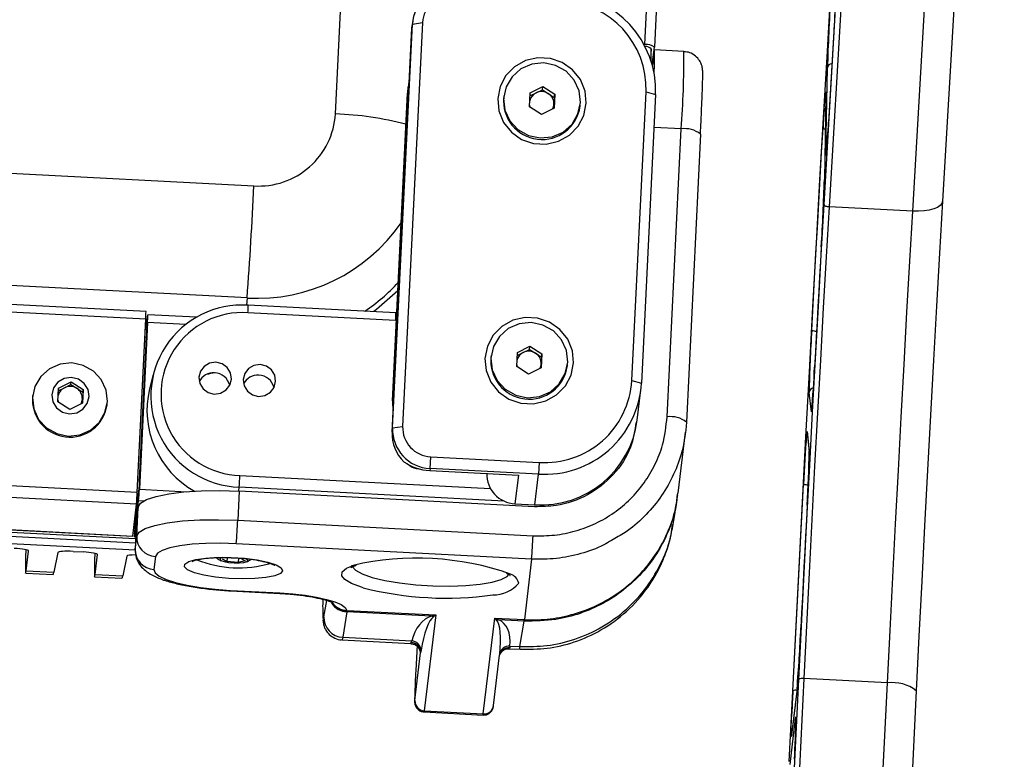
# Model space of a CAD drawing. Header units: millimetres. Extents: x 9 to 583, y 10 to 410.
# Tile 11 of 107: x 157 to 177, y 71 to 86. Entities that reach past the tile are written whole.
import ezdxf

# ---------------------------------------------------------------- set-up
doc = ezdxf.new("R2010")
doc.units = ezdxf.units.MM

msp = doc.modelspace()

# ---------------------------------------------------------------- linework, layer by layer
at = {"color": 7, "linetype": 'Continuous', "lineweight": 25}
for p, q in [((163.758, 84.5768), (166.5325, 141.1543)), ((174.8252, 104.576), (173.7239, 85.7349)), ((173.6736, 82.7369), (174.9273, 104.1865)), ((175.0265, 104.1428), (173.7728, 82.6933)), ((177.327, 104.2533), (176.0733, 82.8038)), ((175.4703, 82.6045), (176.724, 104.0541)), ((170.3356, 88.1055), (170.2291, 85.9323)), ((173.934, 87.3576), (173.7616, 84.4082)), ((164.9071, 78.1208), (165.3089, 86.3148)), ((164.9174, 78.2063), (165.3192, 86.4003)), ((165.524, 86.4327), (165.1222, 78.2387)), ((165.3192, 86.4003), (165.3089, 86.3148)), ((165.3089, 86.3148), (165.3134, 86.3682)), ((165.3237, 86.4537), (165.3134, 86.3682)), ((165.3192, 86.4003), (165.524, 86.4327)), ((104.1889, 86.1454), (162.1035, 83.1169)), ((170.0345, 85.9855), (170.0196, 85.9862)), ((170.161, 85.8978), (170.1508, 85.6901)), ((170.1616, 85.6581), (170.161, 85.8978)), ((170.1864, 85.5761), (170.2291, 85.9323)), ((170.2196, 85.8275), (170.1885, 85.5684)), ((170.8274, 85.8425), (170.2283, 85.8738)), ((173.7095, 83.8171), (173.7379, 85.5082)), ((164.9293, 78.8825), (165.2355, 85.1255)), ((165.2355, 85.1255), (165.2201, 84.9972)), ((165.2389, 85.1655), (165.2235, 85.0372)), ((167.707, 85.0026), (167.9636, 85.1303)), ((167.9559, 85.0662), (167.9636, 85.1303)), ((167.9636, 85.1303), (168.2063, 84.9765)), ((164.914, 78.7542), (165.2201, 84.9972)), ((165.2235, 85.0372), (165.2201, 84.9972)), ((167.1753, 84.9415), (167.1723, 84.9167)), ((167.6932, 84.721), (167.707, 85.0026)), ((167.704, 84.9408), (167.8276, 85.0023)), ((167.8276, 85.0023), (167.9559, 85.0662)), ((167.9559, 85.0662), (168.0772, 84.9893)), ((168.0772, 84.9893), (168.1986, 84.9123)), ((168.1986, 84.9123), (168.1917, 84.7715)), ((168.2063, 84.9765), (168.1925, 84.6949)), ((168.1986, 84.9123), (168.2063, 84.9765)), ((169.7728, 79.169), (170.0598, 85.0219)), ((170.2544, 84.9687), (169.9674, 79.1158)), ((170.0598, 85.0219), (170.2544, 84.9687)), ((173.7052, 84.9384), (173.6767, 83.2439)), ((173.7054, 84.9419), (173.6769, 83.2475)), ((167.9359, 84.5671), (167.6932, 84.721)), ((168.1925, 84.6949), (167.9359, 84.5671)), ((168.1917, 84.7715), (168.1878, 84.6926)), ((168.7212, 84.7312), (168.7242, 84.756)), ((170.4877, 78.4312), (170.7742, 84.2729)), ((171.1634, 84.1665), (170.8769, 78.3248)), ((161.9669, 80.8422), (104.0524, 83.8707)), ((159.9158, 80.5693), (106.0752, 83.3847)), ((159.9105, 80.4123), (106.0699, 83.2278)), ((173.6767, 83.2439), (173.6769, 83.2475)), ((175.4703, 82.6045), (173.7728, 82.6933)), ((161.9886, 80.6993), (161.9879, 80.6957)), ((164.9842, 80.5427), (161.9886, 80.6993)), ((159.9135, 80.2029), (159.9518, 80.4989)), ((160.9425, 80.4507), (159.9526, 80.5025)), ((164.9789, 80.3857), (161.9833, 80.5424)), ((159.7383, 76.9006), (159.9105, 80.4123)), ((159.9473, 80.3455), (159.7814, 76.9632)), ((159.9341, 80.2018), (159.9003, 80.2036)), ((159.7871, 77.157), (159.9287, 80.0448)), ((105.8977, 79.7161), (159.7383, 76.9006)), ((167.4349, 79.4534), (167.4487, 79.735)), ((167.4457, 79.6732), (167.5693, 79.7348)), ((167.4487, 79.735), (167.7053, 79.8628)), ((167.5693, 79.7348), (167.6976, 79.7986)), ((167.6976, 79.7986), (167.7053, 79.8628)), ((167.6976, 79.7986), (167.8189, 79.7217)), ((167.7053, 79.8628), (167.948, 79.7089)), ((167.8189, 79.7217), (167.9403, 79.6448)), ((167.948, 79.7089), (167.9342, 79.4273)), ((167.9403, 79.6448), (167.948, 79.7089)), ((166.917, 79.6739), (166.914, 79.6491)), ((167.9334, 79.504), (167.9295, 79.425)), ((167.9403, 79.6448), (167.9334, 79.504)), ((159.7236, 76.6627), (105.883, 79.4782)), ((167.6776, 79.2996), (167.4349, 79.4534)), ((167.9342, 79.4273), (167.6776, 79.2996)), ((168.4629, 79.4636), (168.4659, 79.4884)), ((158.1392, 79.0148), (158.3957, 79.1426)), ((158.3891, 79.087), (158.3957, 79.1426)), ((158.3957, 79.1426), (158.6384, 78.9887)), ((160.0585, 79.2916), (159.9867, 78.9997)), ((169.7728, 79.169), (169.9674, 79.1158)), ((158.1254, 78.7333), (158.1392, 79.0148)), ((158.1365, 78.9613), (158.2608, 79.0231)), ((158.2608, 79.0231), (158.3891, 79.087)), ((158.3891, 79.087), (158.5104, 79.0101)), ((158.5104, 79.0101), (158.6318, 78.9331)), ((158.6384, 78.9887), (158.6246, 78.7071)), ((158.6318, 78.9331), (158.6249, 78.7923)), ((158.6318, 78.9331), (158.6384, 78.9887)), ((169.8819, 78.3623), (169.9562, 78.9824)), ((173.4128, 78.5324), (173.3685, 78.9269)), ((105.8066, 78.8258), (159.6453, 76.0104)), ((157.618, 78.8735), (157.616, 78.8573)), ((158.3681, 78.5794), (158.1254, 78.7333)), ((158.6246, 78.7071), (158.3681, 78.5794)), ((158.6249, 78.7923), (158.6206, 78.7051)), ((164.9293, 78.8825), (164.914, 78.7542)), ((159.1252, 78.6765), (159.1272, 78.6928)), ((164.9071, 78.1208), (164.9174, 78.2063)), ((164.9174, 78.2063), (165.1222, 78.2387)), ((170.711, 76.8798), (170.8599, 78.1228)), ((173.3259, 78.1311), (173.3702, 77.7367)), ((173.3263, 78.1148), (173.3706, 77.7203)), ((173.3706, 77.7203), (173.3702, 77.7367)), ((165.6779, 77.3842), (165.6926, 77.6221)), ((165.6926, 77.6221), (167.8894, 77.5072)), ((167.8894, 77.5072), (167.8747, 77.2693)), ((165.6779, 77.3842), (165.6728, 77.3414)), ((165.6728, 77.3414), (167.4701, 77.2474)), ((167.8747, 77.2693), (165.6779, 77.3842)), ((167.4701, 77.2474), (167.401, 76.6701)), ((167.8004, 76.6492), (167.8747, 77.2693)), ((159.7167, 76.4224), (159.7726, 76.9203)), ((161.8044, 76.9219), (161.7755, 76.3329)), ((167.7955, 76.6086), (161.8044, 76.9219)), ((159.6851, 75.9982), (159.7668, 76.7265)), ((170.609, 76.249), (170.6919, 76.7466)), ((170.6823, 76.735), (170.7015, 76.8465)), ((170.6969, 76.8474), (170.7017, 76.8811)), ((159.7016, 75.8678), (146.3884, 76.564)), ((159.6457, 76.0127), (159.7236, 76.6627)), ((159.7561, 76.5986), (159.7249, 76.3378)), ((159.7272, 76.0096), (159.7561, 76.5986)), ((167.4006, 76.6678), (167.8, 76.6469)), ((167.401, 76.6701), (167.8004, 76.6492)), ((159.7011, 75.7257), (146.6105, 76.4103)), ((159.6942, 76.4177), (159.7157, 76.4166)), ((159.7243, 76.3313), (159.6954, 75.7423)), ((159.7249, 76.3378), (159.696, 75.7488)), ((159.7033, 76.296), (159.7092, 76.4169)), ((161.7755, 76.3329), (167.7667, 76.0196)), ((159.6873, 76.0738), (159.6946, 76.2233)), ((159.6946, 76.2233), (159.7033, 76.296)), ((159.6846, 75.9953), (159.7078, 75.9941)), ((159.696, 75.7488), (159.7272, 76.0096)), ((157.4839, 75.3072), (157.5345, 75.7096)), ((158.4365, 75.7011), (158.6393, 75.6905)), ((167.7373, 75.5439), (161.7461, 75.8571)), ((158.1305, 75.6785), (158.0472, 75.2777)), ((158.8818, 75.2341), (158.9325, 75.6365)), ((159.5285, 75.6054), (159.4452, 75.2046)), ((160.1075, 75.5986), (160.0763, 75.3377)), ((161.5585, 75.4954), (161.4658, 75.5452)), ((161.5621, 75.5689), (161.5585, 75.4954)), ((161.792, 75.5655), (161.7878, 75.4792)), ((161.9244, 75.5128), (161.7878, 75.4792)), ((161.8317, 75.5627), (161.9244, 75.5128)), ((167.7373, 75.5439), (167.5905, 74.318)), ((157.4839, 75.3072), (158.0472, 75.2777)), ((161.7878, 75.4792), (161.5585, 75.4954)), ((157.4748, 75.2621), (158.0308, 75.233)), ((158.8728, 75.189), (159.4288, 75.1599)), ((158.8818, 75.2341), (159.4452, 75.2046)), ((160.2707, 75.1159), (160.3091, 75.1139)), ((161.6312, 74.9027), (162.6297, 74.8505)), ((161.6329, 74.912), (162.6314, 74.8598)), ((163.993, 74.5061), (165.7931, 74.412)), ((163.993, 74.5061), (163.9931, 74.4856)), ((163.9917, 74.4762), (163.9055, 73.9592)), ((165.7077, 74.3864), (163.9917, 74.4762)), ((165.7931, 74.412), (165.5604, 72.4689)), ((166.7586, 72.4062), (166.9913, 74.3494)), ((166.9913, 74.3494), (167.5905, 74.318)), ((167.5864, 74.2882), (167.0685, 74.3153)), ((167.5002, 73.7712), (167.5864, 74.2882)), ((163.8904, 73.9061), (165.2883, 73.833)), ((163.9055, 73.9592), (165.3054, 73.886)), ((165.2966, 73.8515), (165.3054, 73.886)), ((165.4133, 73.799), (165.388, 73.2837)), ((167.2854, 73.7285), (167.5087, 73.7169)), ((167.2985, 73.7818), (167.2937, 73.7471)), ((167.2985, 73.7818), (167.5002, 73.7712)), ((165.3703, 72.6744), (165.4861, 73.6419)), ((165.4951, 73.6969), (165.4861, 73.6419)), ((166.9668, 72.5775), (167.0888, 73.5964)), ((167.0882, 73.5907), (167.0897, 73.5973)), ((167.0886, 73.5964), (167.0892, 73.6009)), ((167.0893, 73.5959), (167.0895, 73.5964)), ((173.2597, 73.1224), (172.842, 64.6055)), ((174.9572, 73.0336), (173.2597, 73.1224)), ((173.1229, 72.9172), (173.01, 71.9744)), ((173.1235, 72.9239), (173.0106, 71.9811)), ((173.1229, 72.9172), (173.1235, 72.9239)), ((174.5395, 64.5167), (174.9572, 73.0336)), ((175.5409, 72.874), (175.1234, 64.361)), ((165.556, 72.4457), (166.7542, 72.3831)), ((165.5604, 72.4689), (166.7586, 72.4062)), ((172.9804, 71.3814), (173.0931, 72.3222)), ((173.01, 71.9744), (173.0067, 71.9524))]:
    msp.add_line(p, q, dxfattribs=at)
at = {"color": 8, "linetype": 'Continuous', "lineweight": 25}
for p, q in [((170.0345, 85.9855), (170.0905, 87.1275)), ((173.7052, 84.9384), (173.7054, 84.9419)), ((170.7742, 84.2729), (170.2217, 84.3018)), ((161.9669, 80.8422), (161.9541, 80.6972)), ((160.7226, 80.305), (159.9473, 80.3455)), ((159.9287, 80.0448), (159.8926, 80.0467)), ((159.7058, 75.9536), (105.8009, 78.7725)), ((105.8067, 78.8281), (159.6457, 76.0127)), ((173.3263, 78.1148), (173.3259, 78.1311)), ((159.7509, 77.1589), (159.7871, 77.157)), ((161.8214, 77.2418), (166.904, 76.976)), ((159.7726, 76.9203), (159.7393, 76.9221)), ((159.7814, 76.9632), (160.7454, 76.9128)), ((161.7976, 76.9222), (161.8069, 77.0051)), ((167.1793, 76.7242), (161.8069, 77.0051)), ((159.8624, 76.7215), (159.7668, 76.7265)), ((159.6949, 76.4236), (159.7167, 76.4224)), ((159.6533, 76.0757), (159.6873, 76.0739)), ((159.6851, 75.9982), (159.7079, 75.997)), ((163.526, 74.3763), (163.5811, 74.7065)), ((167.0892, 73.6009), (167.0907, 73.6134)), ((172.7446, 64.6905), (173.1572, 73.1063)), ((173.01, 71.9744), (173.0106, 71.9811))]:
    msp.add_line(p, q, dxfattribs=at)
at = {"color": 7, "linetype": 'Continuous', "lineweight": 25, "flags": 128}
for points in [[(167.0499, 84.8859), (167.0742, 84.6367), (167.1693, 84.4038), (167.3275, 84.2062), (167.5361, 84.0598), (167.7781, 83.9766), (168.0339, 83.9632), (168.2827, 84.0208), (168.5045, 84.1446), (168.6813, 84.3247), (168.7987, 84.5465), (168.8473, 84.7919), (168.823, 85.0412), (168.7279, 85.274), (168.5696, 85.4716), (168.3611, 85.618), (168.1191, 85.7012), (167.8633, 85.7146), (167.6144, 85.657), (167.3926, 85.5332), (167.2158, 85.3531), (167.0984, 85.1313), (167.0499, 84.8859)], [(170.2233, 85.4182), (170.2277, 85.5585), (170.2319, 85.7363), (170.2319, 85.8427), (170.2277, 85.8735), (170.2196, 85.8275)], [(173.7239, 85.7349), (173.6522, 84.498), (173.5803, 83.2366), (173.5083, 81.9546), (173.4365, 80.656), (173.3651, 79.3447), (173.2943, 78.0247), (173.2244, 76.7002), (173.1556, 75.3753), (173.088, 74.0539), (173.0219, 72.7403), (172.9575, 71.4384)], [(168.7286, 84.808), (168.702, 85.0451), (168.6018, 85.263), (168.4377, 85.4404), (168.2259, 85.5598), (167.9871, 85.6096), (167.7446, 85.585), (167.5221, 85.4882), (167.3416, 85.3289), (167.2206, 85.1226), (167.1709, 84.8895), (167.1975, 84.6524), (167.2977, 84.4345), (167.4618, 84.2571), (167.6736, 84.1377), (167.9124, 84.0879), (168.1549, 84.1125), (168.3774, 84.2092), (168.5579, 84.3686), (168.679, 84.5749), (168.7286, 84.808)], [(173.7047, 85.0225), (173.7056, 85.0064), (173.7054, 84.9419)], [(167.6947, 84.7512), (167.6979, 84.7341), (167.703, 84.7148)], [(173.4201, 80.193), (173.4487, 80.715), (173.4774, 81.2348), (173.5061, 81.7523), (173.5349, 82.267), (173.5636, 82.7788), (173.5924, 83.2873), (173.6211, 83.7924), (173.6499, 84.2937)], [(173.1572, 73.1063), (173.2104, 74.1793), (173.2653, 75.2633), (173.3215, 76.3532), (173.3789, 77.444), (173.4371, 78.5307), (173.496, 79.6083), (173.5552, 80.6718), (173.6145, 81.7163), (173.6736, 82.7369)], [(173.7728, 82.6933), (173.7141, 81.6789), (173.6552, 80.6409), (173.5963, 79.5841), (173.5378, 78.5132), (173.4799, 77.4333), (173.4229, 76.3492), (173.367, 75.2661), (173.3125, 74.1888), (173.2597, 73.1224)], [(173.6736, 82.7369), (173.6753, 82.7293), (173.6809, 82.7218), (173.69, 82.7147), (173.7023, 82.7082), (173.7174, 82.7027), (173.7346, 82.6982), (173.7533, 82.695), (173.7728, 82.6933)], [(176.0733, 82.8038), (176.061, 82.7594), (176.0262, 82.7179), (175.9701, 82.681), (175.895, 82.6499), (175.8038, 82.626), (175.6998, 82.6101), (175.5872, 82.6028), (175.4703, 82.6045)], [(176.0733, 82.8038), (176.0123, 81.7514), (175.9512, 80.6745), (175.8902, 79.578), (175.8295, 78.467), (175.7694, 77.3465), (175.7103, 76.2218), (175.6523, 75.0981), (175.5957, 73.9804), (175.5409, 72.874)], [(174.9572, 73.0336), (175.01, 74.1001), (175.0645, 75.1773), (175.1204, 76.2605), (175.1774, 77.3445), (175.2353, 78.4244), (175.2938, 79.4953), (175.3527, 80.5522), (175.4116, 81.5902), (175.4703, 82.6045)], [(173.6146, 81.8823), (173.5975, 81.5821), (173.5803, 81.2801), (173.5632, 80.9764), (173.546, 80.6711), (173.5289, 80.3644), (173.5117, 80.0562), (173.4946, 79.7468), (173.4775, 79.4363)], [(159.9473, 80.3455), (159.949, 80.3822), (159.9505, 80.4159), (159.9517, 80.4453), (159.9525, 80.4695), (159.9529, 80.4875), (159.953, 80.4987), (159.9526, 80.5025), (159.9518, 80.4989)], [(166.7916, 79.6183), (166.8159, 79.3691), (166.911, 79.1362), (167.0692, 78.9386), (167.2778, 78.7923), (167.5198, 78.709), (167.7755, 78.6957), (168.0244, 78.7532), (168.2462, 78.8771), (168.423, 79.0572), (168.5404, 79.2789), (168.5889, 79.5243), (168.5647, 79.7736), (168.4696, 80.0064), (168.3113, 80.2041), (168.1027, 80.3504), (167.8608, 80.4336), (167.605, 80.447), (167.3561, 80.3895), (167.1343, 80.2656), (166.9575, 80.0855), (166.8401, 79.8638), (166.7916, 79.6183)], [(168.4703, 79.5404), (168.4437, 79.7776), (168.3435, 79.9955), (168.1794, 80.1728), (167.9676, 80.2922), (167.7288, 80.342), (167.4862, 80.3174), (167.2638, 80.2207), (167.0833, 80.0614), (166.9622, 79.855), (166.9126, 79.6219), (166.9392, 79.3848), (167.0394, 79.1669), (167.2035, 78.9896), (167.4153, 78.8701), (167.6541, 78.8203), (167.8966, 78.845), (168.1191, 78.9417), (168.2996, 79.101), (168.4206, 79.3073), (168.4703, 79.5404)], [(159.1315, 78.7435), (159.1056, 78.9745), (159.0079, 79.1868), (158.8481, 79.3596), (158.6417, 79.476), (158.4089, 79.5245), (158.1727, 79.5005), (157.9559, 79.4063), (157.78, 79.251), (157.6621, 79.05), (157.6137, 78.8228), (157.6396, 78.5918), (157.7373, 78.3795), (157.8971, 78.2067), (158.1035, 78.0903), (158.3362, 78.0418), (158.5725, 78.0658), (158.7892, 78.1601), (158.9652, 78.3153), (159.0831, 78.5163), (159.1315, 78.7435)], [(161.3334, 79.5379), (161.2061, 79.52), (161.0958, 79.4558), (161.0192, 79.3551), (160.9881, 79.2333), (161.0071, 79.1088), (161.0734, 79.0006), (161.1769, 78.9252), (161.3018, 78.8941), (161.4291, 78.912), (161.5394, 78.9762), (161.616, 79.0769), (161.6471, 79.1988), (161.6281, 79.3233), (161.5618, 79.4315), (161.4583, 79.5069), (161.3334, 79.5379)], [(162.2321, 79.491), (162.1048, 79.473), (161.9944, 79.4089), (161.9179, 79.3082), (161.8868, 79.1863), (161.9058, 79.0618), (161.9721, 78.9536), (162.0756, 78.8782), (162.2005, 78.8471), (162.3278, 78.8651), (162.4381, 78.9292), (162.5147, 79.0299), (162.5458, 79.1518), (162.5267, 79.2763), (162.4604, 79.3845), (162.3569, 79.4599), (162.2321, 79.491)], [(167.4364, 79.4836), (167.4395, 79.4665), (167.4447, 79.4472)], [(158.7613, 78.8412), (158.7394, 78.9845), (158.6631, 79.1091), (158.5439, 79.1959), (158.4001, 79.2317), (158.2535, 79.2111), (158.1265, 79.1371), (158.0383, 79.0212), (158.0025, 78.8808), (158.0244, 78.7375), (158.1007, 78.6129), (158.2199, 78.5261), (158.3637, 78.4903), (158.5103, 78.5109), (158.6374, 78.5849), (158.7255, 78.7008), (158.7613, 78.8412)], [(159.7561, 76.5986), (159.8045, 76.6801), (159.9277, 76.7544), (160.1211, 76.8186), (160.3772, 76.8705), (160.6862, 76.9078), (161.0362, 76.9293), (161.4138, 76.934), (161.8044, 76.9219)], [(173.0375, 72.874), (173.0636, 73.3936), (173.0898, 73.9149), (173.1164, 74.4375), (173.1431, 74.9611), (173.1701, 75.4856), (173.1973, 76.0106), (173.2247, 76.5359), (173.2522, 77.0612)], [(167.401, 76.6701), (167.4006, 76.6678), (167.4006, 76.6678)], [(167.8004, 76.6492), (167.8, 76.6469), (167.8, 76.6469)], [(173.3275, 76.6368), (173.3112, 76.3247), (173.2949, 76.0127), (173.2788, 75.7009), (173.2628, 75.3893), (173.2469, 75.0782), (173.2311, 74.7676), (173.2155, 74.4576), (173.1999, 74.1484)], [(159.7167, 76.4224), (159.7158, 76.4168), (159.7157, 76.4166)], [(159.7272, 76.0096), (159.7756, 76.0911), (159.8988, 76.1653), (160.0922, 76.2296), (160.3484, 76.2815), (160.6574, 76.3188), (161.0074, 76.3403), (161.3849, 76.345), (161.7755, 76.3329)], [(159.6457, 76.0127), (159.6453, 76.0104), (159.6453, 76.0104)], [(159.6873, 76.0738), (159.6864, 76.0549), (159.6856, 76.0375), (159.685, 76.0225), (159.6846, 76.0104), (159.6844, 76.0016), (159.6844, 75.9965), (159.6847, 75.9954), (159.6851, 75.9982)], [(161.7461, 75.8571), (161.4336, 75.8669), (161.1316, 75.8631), (160.8516, 75.8459), (160.6044, 75.816), (160.3995, 75.7746), (160.2448, 75.7231), (160.1462, 75.6637), (160.1075, 75.5986)], [(162.6855, 75.311), (162.6415, 75.2552), (162.5268, 75.2075), (162.3498, 75.1713), (162.1236, 75.1493), (161.865, 75.1432), (161.5933, 75.1534), (161.3284, 75.1792), (161.0902, 75.2186), (160.8962, 75.2688), (160.7609, 75.3259), (160.6942, 75.3858), (160.7012, 75.444), (160.7813, 75.4963), (160.9286, 75.5386), (161.1321, 75.568), (161.3767, 75.5822), (161.6444, 75.5801), (161.9152, 75.5619), (162.1691, 75.529), (162.3872, 75.4838), (162.5534, 75.4297), (162.6554, 75.3706), (162.6855, 75.311)], [(161.4734, 75.5779), (161.4299, 75.5637), (161.4105, 75.5411), (161.4344, 75.5166)], [(161.4344, 75.5166), (161.498, 75.494), (161.5916, 75.4768), (161.701, 75.4675), (161.8094, 75.4675), (161.9005, 75.477), (161.9603, 75.4943), (161.9797, 75.517), (161.9558, 75.5415), (161.9145, 75.5578)], [(160.0763, 75.3377), (160.099, 75.2693), (160.1822, 75.2004), (160.3227, 75.1335), (160.5152, 75.0713), (160.7522, 75.0161), (161.0246, 74.97), (161.322, 74.9349), (161.6329, 74.912)], [(162.6314, 74.8598), (162.8928, 74.8408), (163.1437, 74.8118), (163.3751, 74.774), (163.5789, 74.7286), (163.7478, 74.6772), (163.8759, 74.6217), (163.9586, 74.564), (163.993, 74.5061)]]:
    msp.add_lwpolyline(points, dxfattribs=at)
at = {"color": 8, "linetype": 'Continuous', "lineweight": 25, "flags": 128}
for points in [[(173.6744, 84.6921), (173.6833, 84.8211), (173.692, 84.9319), (173.6987, 85.0013), (173.7033, 85.0265), (173.7047, 85.0225)], [(173.6939, 84.2637), (173.6789, 84.2686), (173.6665, 84.2743), (173.6573, 84.2805), (173.6517, 84.2871), (173.6499, 84.2937)], [(173.7202, 83.7969), (173.7155, 83.753), (173.7113, 83.7324), (173.7092, 83.7541), (173.7095, 83.8171)], [(165.0236, 80.9894), (164.5944, 80.6109), (164.5346, 80.5662)], [(173.4128, 78.5324), (173.4158, 78.5517), (173.4201, 78.5648)], [(173.4197, 78.5611), (173.4159, 78.533), (173.4128, 78.5324)], [(164.3222, 74.9643), (164.2873, 74.9749), (164.0872, 75.0497), (163.9523, 75.1288), (163.8883, 75.2089), (163.8976, 75.2868), (163.9799, 75.3592), (164.1158, 75.418)], [(164.0925, 75.4259), (164.0979, 75.3955), (164.1635, 75.3194), (164.3006, 75.2446), (164.5026, 75.1748), (164.7601, 75.1131), (165.0612, 75.0625), (165.3917, 75.0253), (165.7362, 75.0033), (166.0786, 74.9974), (166.4028, 75.008), (166.6937, 75.0346), (166.9377, 75.0759), (167.1234, 75.1299), (167.2421, 75.1943), (167.2784, 75.2359)], [(161.6329, 74.912), (161.6313, 74.9028), (161.6312, 74.9027)], [(162.6314, 74.8598), (162.6298, 74.8506), (162.6297, 74.8505)], [(163.5036, 74.3682), (163.5044, 74.3583), (163.5131, 74.3269), (163.526, 74.3763)], [(163.9055, 73.9592), (163.8917, 73.9066), (163.8904, 73.9061)], [(165.2883, 73.833), (165.2895, 73.8334), (165.2966, 73.8515)], [(167.2937, 73.7471), (167.2867, 73.729), (167.2854, 73.7285)], [(165.3668, 72.7776), (165.3653, 72.7109), (165.3653, 72.6683), (165.367, 72.656), (165.3703, 72.6744)], [(165.5604, 72.4689), (165.5563, 72.4459), (165.556, 72.4457)], [(166.7542, 72.3831), (166.7545, 72.3832), (166.7586, 72.4062)], [(173.0067, 71.9524), (173.0054, 71.949), (173.0032, 71.969), (173.0034, 72.0334), (173.006, 72.1397), (173.011, 72.2835), (173.0164, 72.4165)], [(173.0931, 72.3222), (173.0976, 72.3475), (173.0999, 72.3306), (173.1001, 72.3181)]]:
    msp.add_lwpolyline(points, dxfattribs=at)
at = {"color": 7, "linetype": 'Continuous', "lineweight": 25}
for centre, radius, start, end in [((166.1055, 86.3528), 0.7878, 86.30659, 176.54058), ((166.1138, 86.397), 0.5908, 86.30659, 176.54058), ((168.2713, 85.0413), 1.9845, 357.90377, 87.63856), ((221.2995, 84.031), 47.5845, 176.48923, 178.22101), ((168.275, 85.0872), 1.786, 357.90377, 87.63856), ((170.0694, 85.7308), 0.2571, 51.60727, 97.8052), ((170.0512, 85.7863), 0.1565, 45.43982, 93.07128), ((165.8072, 85.0974), 0.5724, 164.00003, 177.19143), ((167.9484, 84.8372), 0.7801, 174.15458, 352.18603), ((167.9349, 84.7842), 0.243, 116.19581, 165.85508), ((167.9408, 84.7738), 0.255, 57.65901, 116.35413), ((167.9478, 84.7822), 0.2442, 357.48589, 57.97672), ((167.9532, 84.7833), 0.2388, 335.39367, 357.18445), ((216.0906, 81.8861), 42.509, 176.21517, 176.75329), ((162.2038, 84.6708), 1.5571, 266.30659, 356.54058), ((154.1878, 85.4291), 19.6004, 355.22322, 357.01416), ((170.844, 83.7635), 0.5142, 51.60727, 97.8052), ((83.2339, 86.7098), 78.9514, 355.737921, 357.391727), ((127.5414, 84.6665), 46.1573, 356.54181, 358.23825), ((162.1565, 83.8245), 3.9236, 304.10013, 317.12193), ((161.8624, 78.8521), 1.8479, 86.10803, 268.27707), ((157.1201, 80.5855), 2.7957, 356.44843, 359.66747), ((161.8727, 78.8935), 1.6525, 86.16305, 268.22206), ((157.86, 80.1936), 2.074, 355.88815, 0.22775), ((200.188, 78.468), 26.8234, 176.31279, 179.01977), ((167.6766, 79.5167), 0.243, 116.19581, 165.85508), ((167.6825, 79.5062), 0.255, 57.65901, 116.35413), ((167.6895, 79.5147), 0.2442, 357.48589, 57.97672), ((167.6901, 79.5697), 0.7801, 174.15458, 352.18603), ((167.6949, 79.5157), 0.2388, 335.39367, 357.18445), ((161.2885, 78.9958), 0.3289, 86.64273, 152.79958), ((161.4835, 78.0088), 1.3249, 97.14474, 105.1768), ((161.2934, 78.9951), 0.3293, 13.5291, 87.50216), ((153.0216, 80.3478), 20.4763, 354.99417, 357.44865), ((162.1872, 78.9488), 0.3289, 86.64273, 152.79959), ((162.1921, 78.9481), 0.3293, 13.5291, 87.50216), ((168.0015, 79.2347), 1.9694, 266.30659, 356.54058), ((168.0035, 79.276), 1.7725, 266.30659, 356.54058), ((158.368, 78.8051), 0.243, 116.19244, 166.62312), ((158.374, 78.7946), 0.255, 57.65901, 116.35413), ((158.3809, 78.8031), 0.2442, 357.48589, 57.97672), ((161.815, 78.564), 1.8795, 166.59797, 240.82028), ((158.3722, 78.7799), 0.7601, 174.15458, 352.18603), ((158.366, 78.8071), 0.2407, 187.60783, 200.21165), ((158.3862, 78.8041), 0.239, 332.57131, 357.17528), ((165.4877, 78.7262), 0.5744, 177.20636, 193.87271), ((165.5024, 78.8544), 0.5737, 177.19953, 190.3694), ((167.9264, 78.6172), 1.972, 266.33679, 352.57374), ((170.5576, 77.9218), 0.5142, 51.60727, 97.8052), ((165.6827, 78.0851), 0.7764, 177.36683, 226.56165), ((165.7106, 78.1773), 0.7938, 177.90377, 267.63856), ((165.7171, 78.2169), 0.5953, 177.90377, 267.63856), ((207.3292, 75.4256), 34.1162, 175.56006, 177.25208), ((150.6133, 78.0695), 22.7593, 356.39074, 359.162), ((165.4457, 77.6419), 0.2648, 226.21287, 271.17339), ((153.2396, 77.4408), 6.5537, 355.44505, 357.5182), ((155.2739, 77.5256), 6.5537, 355.44505, 357.5182), ((167.4255, 77.2649), 0.5953, 177.90377, 267.63856), ((153.4289, 77.1709), 6.3152, 355.38503, 357.54731), ((153.2339, 77.247), 6.5537, 355.44505, 357.5182), ((149.1567, 76.8734), 12.6304, 355.38503, 357.54731), ((160.1239, 75.9951), 0.3969, 177.90377, 267.63856), ((155.1478, 76.5601), 12.6304, 355.38503, 357.54731), ((160.0926, 75.7342), 0.3969, 177.90377, 267.63856), ((161.7241, 76.1208), 0.6703, 236.17687, 245.12558), ((161.7241, 76.1208), 0.6703, 289.25953, 299.00213), ((165.409, 69.8169), 5.7485, 70.68256, 103.00034), ((165.9983, 81.5218), 6.7683, 255.66193, 278.10684), ((169.6428, 74.5951), 6.1434, 178.74554, 182.11617), ((163.9248, 74.358), 0.3992, 177.37275, 267.22333), ((163.5778, 74.5446), 0.4195, 350.6119, 351.91319), ((165.689, 74.2132), 0.1742, 70.29611, 83.83721), ((167.0689, 74.1372), 0.1781, 90.13166, 103.5325), ((166.9062, 74.3968), 0.6888, 350.92564, 353.43195), ((140.4181, 75.5798), 32.813, 355.34565, 357.49971), ((165.2864, 73.6518), 0.2, 357.16392, 87.0765), ((165.2953, 73.6862), 0.2001, 3.05685, 87.11007), ((167.2876, 73.5829), 0.1992, 86.85496, 171.1863), ((190.3749, 71.9842), 25.0206, 177.02292, 178.18294), ((173.2289, 72.9851), 0.1408, 77.35918, 120.57612), ((175.0619, 72.2695), 0.7713, 51.60727, 97.8052), ((229.2842, 70.0415), 56.3179, 177.11713, 177.58303), ((165.5686, 72.6672), 0.1984, 177.90377, 267.63856), ((150.9188, 72.7377), 22.1853, 356.76155, 358.91624)]:
    msp.add_arc(centre, radius, start, end, dxfattribs=at)
at = {"color": 8, "linetype": 'Continuous', "lineweight": 25}
for centre, radius, start, end in [((238.9437, 83.1144), 65.1503, 176.667893, 177.280085), ((150.5665, 85.7438), 20.2612, 355.83681, 0.2791), ((173.8338, 85.4988), 0.0963, 91.63688, 174.41099), ((163.4998, 77.7916), 6.7902, 75.59252, 87.82038), ((173.7969, 83.8117), 0.0876, 144.25745, 176.46142), ((162.1712, 84.3869), 3.5506, 266.70282, 325.32527), ((159.9146, 80.6911), 2.074, 355.88815, 0.22775), ((162.9102, 80.5344), 2.074, 355.88815, 0.22775), ((173.5048, 80.3514), 0.1797, 241.86758, 274.26096), ((173.4682, 78.9213), 0.0999, 98.59597, 176.82189), ((173.5282, 78.0651), 0.2129, 161.93741, 179.575), ((173.3891, 78.2527), 1.1993, 263.44498, 268.03893), ((161.7996, 77.6578), 2.2893, 248.18943, 286.17429), ((167.2214, 74.9908), 0.2663, 15.12987, 70.42322), ((166.9704, 75.4796), 0.6587, 268.46814, 320.46746), ((164.0122, 74.8774), 0.4018, 214.66829, 267.06364), ((164.0135, 74.8876), 0.4026, 215.2285, 267.10061), ((164.0065, 74.9039), 0.398, 217.4173, 268.05877), ((167.283, 73.5478), 0.1996, 86.94411, 165.64096), ((173.0937, 72.7678), 0.1201, 77.90388, 117.90061), ((166.7712, 72.603), 0.1972, 266.33679, 352.57374), ((173.189, 72.3176), 0.0961, 177.23547, 202.0393)]:
    msp.add_arc(centre, radius, start, end, dxfattribs=at)
at = {"color": 7, "linetype": 'Continuous', "lineweight": 25}
for centre, major_axis, ratio, start_param, end_param in [((165.6906, 77.9507), (0.7974, -0.0672), 0.761288, 4.0314877, 4.754222), ((157.2349, 75.7251), (0.2996, -0.0151), 0.1294167, 6.2734845, 7.8390449), ((157.7534, 80.7062), (0.2785, 5.4441), 0.0096401, 2.7218028, 3.2708802), ((158.43, 75.6626), (0.2996, -0.0151), 0.1294167, 1.5558596, 3.1214199), ((158.6329, 75.652), (0.2996, -0.0151), 0.1294167, 6.2734845, 7.8390449), ((159.1513, 80.6331), (0.2785, 5.4441), 0.0096401, 2.7218028, 3.2708802), ((159.828, 75.5895), (0.2996, -0.0151), 0.1294167, 1.9998349, 3.1214199), ((158.3216, 80.6765), (0.2908, 5.4434), 0.0198664, 3.141615, 3.2709134), ((159.7196, 80.6034), (0.2908, 5.4434), 0.0198664, 3.141615, 3.2709134), ((165.6931, 73.807), (0.1507, 0.5793), 0.6605133, 0.3395183, 1.6061208), ((165.6831, 73.6089), (0.112, 0.7821), 0.2521493, 0.2277133, 1.4943158), ((166.8814, 73.5463), (0.112, 0.7821), 0.2521493, 4.8343929, 6.1009954), ((166.8913, 73.7444), (0.1507, 0.5793), 0.6605133, 4.9461979, 6.2128005)]:
    msp.add_ellipse(centre, major_axis=major_axis, ratio=ratio, start_param=start_param, end_param=end_param, dxfattribs=at)
for points, knots in [([(171.1635, 84.1678), (171.1661, 84.2217), (171.1737, 84.3787), (171.185, 84.6251), (171.1959, 84.8875), (171.204, 85.1091), (171.2089, 85.2827), (171.2102, 85.3835), (171.2092, 85.4369), (171.2071, 85.4731), (171.2012, 85.5166), (171.1854, 85.5804), (171.1446, 85.6671), (171.0643, 85.7572), (170.9546, 85.8253), (170.8698, 85.8341), (170.8307, 85.8382)], [0, 0, 0, 0, 0.0630966, 0.1836074, 0.3043679, 0.4253915, 0.5470292, 0.6705199, 0.7365789, 0.7736942, 0.7953173, 0.8193193, 0.8580459, 0.9041489, 0.9557394, 1, 1, 1, 1]), ([(173.7206, 83.8028), (173.7204, 83.8007), (173.718, 83.7718), (173.7152, 83.7545), (173.7155, 83.7552), (173.7156, 83.7553)], [0, 0, 0, 0, 0.0565508, 0.772038, 1, 1, 1, 1]), ([(173.4204, 78.5703), (173.4195, 78.5625), (173.4181, 78.5496), (173.4179, 78.5487), (173.4178, 78.5484)], [0, 0, 0, 0, 0.6105866, 1, 1, 1, 1]), ([(167.7667, 76.0196), (167.9124, 76.0191), (168.204, 76.018), (168.6336, 76.1065), (169.0413, 76.2603), (169.4176, 76.4791), (169.7499, 76.7576), (170.0317, 77.0865), (170.2503, 77.4584), (170.4276, 77.9063), (170.4659, 78.2401), (170.4877, 78.4312)], [0, 0, 0, 0, 0.1067875, 0.2135755, 0.3203511, 0.4271283, 0.534185, 0.6412436, 0.7486456, 0.8560489, 1, 1, 1, 1]), ([(169.8591, 78.3256), (169.8316, 78.152), (169.7697, 77.7607), (169.4153, 77.2344), (168.8888, 76.8191), (168.3154, 76.6148), (167.9432, 76.6104), (167.7955, 76.6086)], [0, 0, 0, 0, 0.1790367, 0.4034788, 0.627921, 0.8523631, 1, 1, 1, 1]), ([(170.8769, 78.3248), (170.8769, 78.3248), (170.8661, 78.1043), (170.8027, 77.7198), (170.6043, 77.2036), (170.3511, 76.7743), (170.0252, 76.3972), (169.6917, 76.1065), (169.4506, 75.9751), (169.3563, 75.9237)], [0, 0, 0, 0, 0.00000397, 0.22427326, 0.39162445, 0.55897386, 0.72589719, 0.892818, 1, 1, 1, 1]), ([(167.5065, 73.7172), (167.6887, 73.7174), (168.06, 73.7176), (168.618, 73.8516), (169.1732, 74.0989), (169.6843, 74.4717), (170.04, 74.8743), (170.263, 75.2295), (170.3885, 75.4818), (170.4792, 75.7159), (170.558, 75.9758), (170.5885, 76.1391), (170.609, 76.249)], [0, 0, 0, 0, 0.11686687, 0.23816367, 0.36508841, 0.50422647, 0.64643667, 0.71180491, 0.77182925, 0.82808567, 0.88431694, 1, 1, 1, 1]), ([(159.6982, 75.7754), (159.6974, 75.7189), (159.6959, 75.6083), (159.7611, 75.4628), (159.8518, 75.3507), (159.968, 75.2595), (160.1272, 75.1742), (160.3382, 75.0976), (160.6079, 75.0285), (160.9038, 74.9738), (161.2218, 74.9328), (161.4679, 74.9119), (161.6024, 74.9044), (161.6312, 74.9027)], [0, 0, 0, 0, 0.0707534, 0.13832, 0.2052017, 0.2802069, 0.3757297, 0.5071032, 0.6226917, 0.7436915, 0.8609876, 0.9702311, 1, 1, 1, 1]), ([(160.8517, 75.4993), (160.8515, 75.4991), (160.846, 75.4936), (160.8696, 75.5108), (160.9318, 75.5283), (161.055, 75.5538), (161.229, 75.5716), (161.422, 75.5805), (161.556, 75.5767), (161.6124, 75.5752)], [0, 0, 0, 0, 0.00363921, 0.11835793, 0.26824653, 0.44509439, 0.64189115, 0.84928468, 1, 1, 1, 1]), ([(161.6124, 75.5752), (161.6351, 75.5749), (161.7369, 75.5736), (161.9217, 75.558), (162.1447, 75.5297), (162.328, 75.4923), (162.4535, 75.4557), (162.523, 75.4232), (162.5271, 75.4198), (162.5287, 75.4185)], [0, 0, 0, 0, 0.0533599, 0.2390148, 0.4242828, 0.6071282, 0.7667134, 0.9064117, 1, 1, 1, 1]), ([(164.0756, 75.3735), (164.0746, 75.3722), (164.0709, 75.3676), (164.1057, 75.394), (164.1627, 75.4133), (164.1886, 75.4221)], [0, 0, 0, 0, 0.1775353, 0.6272914, 1, 1, 1, 1]), ([(167.2306, 75.2574), (167.2332, 75.2562), (167.2705, 75.2401), (167.2981, 75.2154), (167.2996, 75.2145), (167.3002, 75.2141)], [0, 0, 0, 0, 0.0445524, 0.6331456, 1, 1, 1, 1]), ([(162.6297, 74.8505), (162.6782, 74.8476), (162.8194, 74.8392), (163.0471, 74.816), (163.2921, 74.7788), (163.489, 74.7359), (163.6239, 74.6959), (163.7013, 74.6628), (163.7087, 74.658), (163.7119, 74.6559)], [0, 0, 0, 0, 0.0934231, 0.2717371, 0.4487157, 0.6220124, 0.7698708, 0.8999428, 1, 1, 1, 1]), ([(163.5046, 74.3165), (163.5059, 74.2969), (163.5077, 74.2688), (163.5219, 74.1997), (163.5503, 74.1239), (163.6089, 74.0335), (163.7097, 73.9527), (163.8141, 73.9066), (163.8778, 73.9108), (163.8927, 73.9118)], [0, 0, 0, 0, 0.3249125, 0.4664957, 0.5694831, 0.6806472, 0.8127703, 0.9562694, 1, 1, 1, 1]), ([(165.7077, 74.3864), (165.7355, 74.3935), (165.7638, 74.4008), (165.7925, 74.4118), (165.7931, 74.412)], [0, 0, 0, 0, 0.9792215, 1, 1, 1, 1]), ([(165.7931, 74.412), (165.7928, 74.4117), (165.7775, 74.3988), (165.7625, 74.3879), (165.7478, 74.3772)], [0, 0, 0, 0, 0.0214711, 1, 1, 1, 1]), ([(166.9913, 74.3494), (166.9919, 74.3491), (167.0176, 74.3352), (167.0433, 74.3251), (167.0685, 74.3153)], [0, 0, 0, 0, 0.0207785, 1, 1, 1, 1]), ([(167.0273, 74.3103), (167.0156, 74.3224), (167.0036, 74.3347), (166.9916, 74.3491), (166.9913, 74.3494)], [0, 0, 0, 0, 0.9785289, 1, 1, 1, 1]), ([(165.2871, 73.8297), (165.3104, 73.8275), (165.3572, 73.8233), (165.4111, 73.7853), (165.4439, 73.7462), (165.4603, 73.7137), (165.4681, 73.6897), (165.4696, 73.6799), (165.4693, 73.6821), (165.4692, 73.6828)], [0, 0, 0, 0, 0.12723055, 0.25566527, 0.36979724, 0.48464455, 0.63357114, 0.88848418, 1, 1, 1, 1]), ([(167.0916, 73.6033), (167.0938, 73.61), (167.0973, 73.6211), (167.13, 73.6711), (167.1881, 73.7123), (167.2445, 73.7334), (167.2754, 73.7269), (167.2805, 73.7259)], [0, 0, 0, 0, 0.342509, 0.5665067, 0.755673, 0.9598212, 1, 1, 1, 1]), ([(165.367, 72.7783), (165.3661, 72.7498), (165.3645, 72.6942), (165.3651, 72.6574), (165.3652, 72.6342), (165.3707, 72.6003), (165.3816, 72.5645), (165.4069, 72.5199), (165.4528, 72.477), (165.5062, 72.4496), (165.5428, 72.4492), (165.5559, 72.449)], [0, 0, 0, 0, 0.2310574, 0.4515844, 0.5736228, 0.6158733, 0.6695716, 0.7469814, 0.840618, 0.9431247, 1, 1, 1, 1]), ([(166.7542, 72.3864), (166.7654, 72.385), (166.7989, 72.381), (166.8497, 72.3989), (166.8966, 72.4295), (166.9277, 72.4642), (166.9464, 72.4966), (166.9559, 72.5221), (166.9605, 72.5391), (166.9634, 72.5535), (166.9652, 72.565), (166.9663, 72.5736), (166.9668, 72.5775)], [0, 0, 0, 0, 0.0818564, 0.245808, 0.3783791, 0.4907425, 0.5849463, 0.6577323, 0.7140853, 0.7794135, 0.8974865, 1, 1, 1, 1]), ([(173.0995, 72.3275), (173.0995, 72.3276), (173.0993, 72.3296), (173.1, 72.3245), (173.0999, 72.3126), (173.0998, 72.3094)], [0, 0, 0, 0, 0.02762868, 0.7364781, 1, 1, 1, 1])]:
    msp.add_open_spline(points, degree=3, knots=knots, dxfattribs=at)
at = {"color": 8, "linetype": 'Continuous', "lineweight": 25}
for points, knots in [([(170.6801, 76.7355), (170.6729, 76.6785), (170.6451, 76.4583), (170.5123, 76.0881), (170.2844, 75.6484), (169.9802, 75.2513), (169.6116, 74.9102), (169.1893, 74.6329), (168.7251, 74.4331), (168.1877, 74.2929), (167.8024, 74.2899), (167.5864, 74.2882)], [0, 0, 0, 0, 0.0402942, 0.1558912, 0.2713235, 0.3867549, 0.5030863, 0.6194183, 0.7355709, 0.8517241, 1, 1, 1, 1]), ([(167.5905, 74.318), (167.5905, 74.318), (167.7039, 74.3121), (167.9844, 74.3131), (168.4323, 74.376), (168.912, 74.5273), (169.3614, 74.7564), (169.7336, 75.0326), (170.0524, 75.3547), (170.3163, 75.712), (170.527, 76.1311), (170.6585, 76.5151), (170.6866, 76.7585), (170.6969, 76.8474)], [0, 0, 0, 0, 0.0000027, 0.0761665, 0.1876632, 0.3024213, 0.4134071, 0.5275949, 0.6160195, 0.7221279, 0.830983, 0.9382582, 1, 1, 1, 1]), ([(167.5002, 73.7712), (167.6834, 73.7713), (168.0607, 73.7715), (168.6273, 73.9076), (169.1781, 74.1536), (169.6762, 74.5151), (170.0909, 74.9695), (170.3901, 75.4884), (170.5576, 75.9239), (170.589, 76.1827), (170.5973, 76.2507)], [0, 0, 0, 0, 0.1256332, 0.2587918, 0.3974864, 0.5391242, 0.6807621, 0.8194566, 0.9526152, 1, 1, 1, 1]), ([(169.3563, 75.9237), (169.3056, 75.8928), (169.1126, 75.7754), (168.7363, 75.6471), (168.2426, 75.5413), (167.9057, 75.543), (167.7373, 75.5439)], [0, 0, 0, 0, 0.1061753, 0.4040091, 0.7020051, 1, 1, 1, 1]), ([(167.5089, 73.722), (167.5071, 73.7204), (167.4917, 73.7063), (167.4962, 73.7407), (167.5002, 73.7712)], [0, 0, 0, 0, 0.1130005, 1, 1, 1, 1])]:
    msp.add_open_spline(points, degree=3, knots=knots, dxfattribs=at)

doc.saveas('drawing.dxf')
